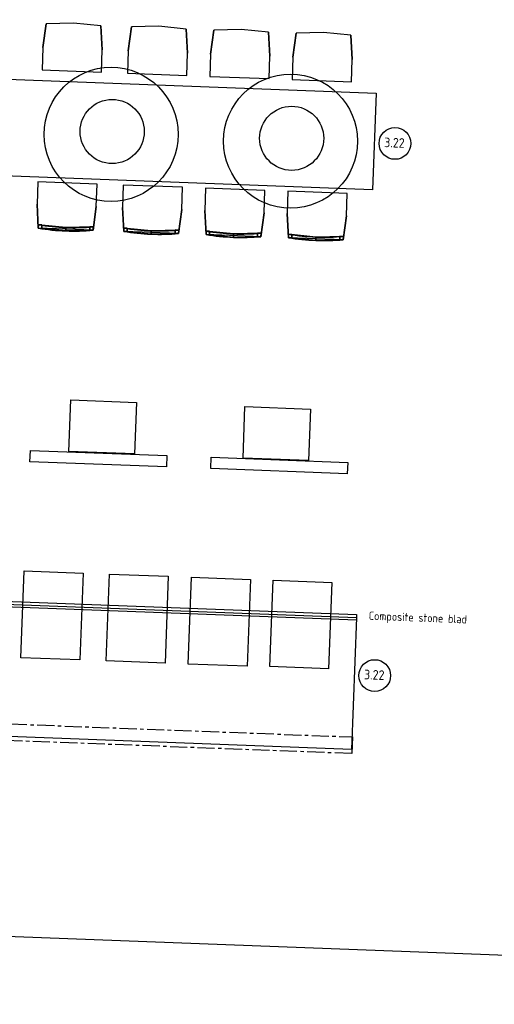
# Model space of a CAD drawing. Header units: millimetres. Extents: x 119024465 to 119292677, y 483022511 to 483148062.
# Tile 18 of 162: x 119099917 to 119103374, y 483022511 to 483029673. Entities that reach past the tile are written whole.
import ezdxf

# ---------------------------------------------------------------- set-up
doc = ezdxf.new("R2010")
doc.units = ezdxf.units.MM
doc.header["$LTSCALE"] = 100
doc.linetypes.add('CENTER', pattern=[2, 1.25, -0.25, 0.25, -0.25])
for name, color, linetype in [('200-2D', 1, 'CONTINUOUS'), ('2000', 7, 'CONTINUOUS'), ('204 tekst fdstp', 255, 'CONTINUOUS'), ('205', 1, 'CENTER'), ('2D_PLAN', 7, 'CONTINUOUS'), ('650', 7, 'CONTINUOUS'), ('DINING_CHAIR', 33, 'CONTINUOUS')]:
    doc.layers.add(name, color=color, linetype=linetype)
doc.styles.add('BURO-012', font='iso.shx', dxfattribs={"height": 1.2})

msp = doc.modelspace()

# ---------------------------------------------------------------- linework, layer by layer
at = {"layer": '200-2D'}
for points in [[(119096409.1, 483028665.7), (119096435.8, 483029369.5), (119102514.4, 483029138.9), (119102487.7, 483028435.1)], [(119096254.7, 483024595.4), (119096291.1, 483025555.5), (119102369.7, 483025324.9), (119102333.3, 483024364.8)]]:
    msp.add_lwpolyline(points, close=True, dxfattribs=at)
at = {"layer": '204 tekst fdstp'}
for centre, radius in [((119100583.1, 483028839.1), 487.9), ((119101890.2, 483028789.5), 487.9), ((119100591, 483028860), 233.3), ((119101898.1, 483028810.5), 233.3), ((119102649.9, 483028773.1), 115.6), ((119102503.1, 483024902.3), 115.6)]:
    msp.add_circle(centre, radius, dxfattribs=at)
at = {"layer": '205'}
msp.add_lwpolyline([(119096248.1, 483024686.8), (119102341.1, 483024455.7), (119102336.5, 483024334.7), (119096243.5, 483024565.8)], close=True, dxfattribs=at)
at = {"layer": '2D_PLAN'}
for p, q in [((119100086.7, 483029469.9), (119100109.4, 483029644.1)), ((119100509.1, 483029629), (119100518.5, 483029453.5)), ((119100708.4, 483029446.3), (119100731.1, 483029620.5)), ((119101130.8, 483029605.4), (119101140.3, 483029429.9)), ((119101308, 483029423.5), (119101330.7, 483029597.8)), ((119101730.4, 483029582.6), (119101739.8, 483029407.2)), ((119101907.6, 483029400.8), (119101930.3, 483029575.1)), ((119102330, 483029559.9), (119102339.4, 483029384.4)), ((119100052.9, 483028156.4), (119100043.5, 483028331.9)), ((119100475.3, 483028315.5), (119100452.6, 483028141.2)), ((119100674.7, 483028132.8), (119100665.3, 483028308.3)), ((119101097.1, 483028291.9), (119101074.4, 483028117.6)), ((119101274.3, 483028110.1), (119101264.8, 483028285.6)), ((119101696.7, 483028269.2), (119101674, 483028094.9)), ((119101873.8, 483028087.3), (119101864.4, 483028262.8)), ((119102296.2, 483028246.4), (119102273.5, 483028072.2)), ((119100052.9, 483028156.4), (119100053.9, 483028181.4)), ((119100453.6, 483028166.2), (119100452.6, 483028141.2)), ((119100674.7, 483028132.8), (119100675.6, 483028157.8)), ((119101075.3, 483028142.6), (119101074.4, 483028117.6)), ((119101274.3, 483028110.1), (119101275.2, 483028135.1)), ((119101674.9, 483028119.9), (119101674, 483028094.9)), ((119101873.8, 483028087.3), (119101874.8, 483028112.3)), ((119102274.5, 483028097.1), (119102273.5, 483028072.2))]:
    msp.add_line(p, q, dxfattribs=at)
for centre in [(119100313.2, 483029741.4), (119100314.1, 483029766.4), (119100934.9, 483029717.8), (119100935.9, 483029742.8), (119101535.5, 483029720.1), (119101534.5, 483029695.1), (119102134.1, 483029672.4), (119102135, 483029697.3)]:
    msp.add_arc(centre, 1606.2, 260.67523, 274.98057, dxfattribs=at)
at = {"layer": '650'}
for points in [[(119088811.4, 483031603), (119113108.1, 483030681.4), (119112798.2, 483022511), (119088501.5, 483023432.5)], [(119100290.5, 483026907.4), (119100767.1, 483026889.3), (119100752.9, 483026514.3), (119100276.3, 483026532.4)], [(119101558.1, 483026859.3), (119102034.8, 483026841.2), (119102020.5, 483026466.2), (119101543.9, 483026484.3)], [(119099995.4, 483026540), (119100989.8, 483026502.3), (119100986.7, 483026419.8), (119099992.2, 483026457.6)], [(119101312.1, 483026490.1), (119102306.6, 483026452.4), (119102303.4, 483026369.9), (119101309, 483026407.6)], [(119099950.3, 483025664.6), (119100378.8, 483025648.3), (119100354.8, 483025015.9), (119099926.4, 483025032.2)], [(119100571.4, 483025641), (119100999.8, 483025624.8), (119100975.8, 483024992.4), (119100547.4, 483025008.6)], [(119101168.8, 483025618.4), (119101597.3, 483025602.1), (119101573.3, 483024969.7), (119101144.8, 483024986)], [(119096267.7, 483025577.2), (119102371.1, 483025345.7), (119102369.6, 483025305.3), (119096266.1, 483025536.8)], [(119101762.3, 483025595.9), (119102190.8, 483025579.6), (119102167, 483024951.2), (119101738.5, 483024967.4)]]:
    msp.add_lwpolyline(points, close=True, dxfattribs=at)
at = {"layer": 'DINING_CHAIR'}
for points in [[(119100518.5, 483029453.5, 450), (119100509.1, 483029629, 450), (119100309.7, 483029649, 450), (119100109.4, 483029644.1, 450), (119100086.7, 483029469.9, 450), (119100080.5, 483029307.5, 450), (119100512.3, 483029291.1, 450)], [(119100518.5, 483029453.5, 425), (119100509.1, 483029629, 425), (119100309.7, 483029649, 425), (119100109.4, 483029644.1, 425), (119100086.7, 483029469.9, 425), (119100080.5, 483029307.5, 425), (119100512.3, 483029291.1, 425)], [(119101140.3, 483029429.9, 450), (119101130.8, 483029605.4, 450), (119100931.4, 483029625.5, 450), (119100731.1, 483029620.5, 450), (119100708.4, 483029446.3, 450), (119100702.3, 483029283.9, 450), (119101134.1, 483029267.5, 450)], [(119101140.3, 483029429.9, 425), (119101130.8, 483029605.4, 425), (119100931.4, 483029625.5, 425), (119100731.1, 483029620.5, 425), (119100708.4, 483029446.3, 425), (119100702.3, 483029283.9, 425), (119101134.1, 483029267.5, 425)], [(119101739.8, 483029407.2, 425), (119101730.4, 483029582.6, 425), (119101531, 483029602.7, 425), (119101330.7, 483029597.8, 425), (119101308, 483029423.5, 425), (119101301.8, 483029261.2, 425), (119101733.7, 483029244.8, 425)], [(119101739.8, 483029407.2, 450), (119101730.4, 483029582.6, 450), (119101531, 483029602.7, 450), (119101330.7, 483029597.8, 450), (119101308, 483029423.5, 450), (119101301.8, 483029261.2, 450), (119101733.7, 483029244.8, 450)], [(119102339.4, 483029384.4, 425), (119102330, 483029559.9, 425), (119102130.6, 483029580, 425), (119101930.3, 483029575.1, 425), (119101907.6, 483029400.8, 425), (119101901.4, 483029238.4, 425), (119102333.2, 483029222, 425)], [(119102339.4, 483029384.4, 450), (119102330, 483029559.9, 450), (119102130.6, 483029580, 450), (119101930.3, 483029575.1, 450), (119101907.6, 483029400.8, 450), (119101901.4, 483029238.4, 450), (119102333.2, 483029222, 450)], [(119100043.5, 483028331.9, 425), (119100052.9, 483028156.4, 425), (119100252.3, 483028136.3, 425), (119100452.6, 483028141.2, 425), (119100475.3, 483028315.5, 425), (119100481.5, 483028477.9, 425), (119100049.7, 483028494.3, 425)], [(119100043.5, 483028331.9, 450), (119100052.9, 483028156.4, 450), (119100252.3, 483028136.3, 450), (119100452.6, 483028141.2, 450), (119100475.3, 483028315.5, 450), (119100481.5, 483028477.9, 450), (119100049.7, 483028494.3, 450)], [(119100665.3, 483028308.3, 425), (119100674.7, 483028132.8, 425), (119100874.1, 483028112.7, 425), (119101074.4, 483028117.6, 425), (119101097.1, 483028291.9, 425), (119101103.2, 483028454.3, 425), (119100671.4, 483028470.7, 425)], [(119100665.3, 483028308.3, 450), (119100674.7, 483028132.8, 450), (119100874.1, 483028112.7, 450), (119101074.4, 483028117.6, 450), (119101097.1, 483028291.9, 450), (119101103.2, 483028454.3, 450), (119100671.4, 483028470.7, 450)], [(119101264.8, 483028285.6, 425), (119101274.3, 483028110.1, 425), (119101473.6, 483028090, 425), (119101674, 483028094.9, 425), (119101696.7, 483028269.2, 425), (119101702.8, 483028431.6, 425), (119101271, 483028447.9, 425)], [(119101264.8, 483028285.6, 450), (119101274.3, 483028110.1, 450), (119101473.6, 483028090, 450), (119101674, 483028094.9, 450), (119101696.7, 483028269.2, 450), (119101702.8, 483028431.6, 450), (119101271, 483028447.9, 450)], [(119101864.4, 483028262.8, 425), (119101873.8, 483028087.3, 425), (119102073.2, 483028067.3, 425), (119102273.5, 483028072.2, 425), (119102296.2, 483028246.4, 425), (119102302.4, 483028408.8, 425), (119101870.6, 483028425.2, 425)], [(119101864.4, 483028262.8, 450), (119101873.8, 483028087.3, 450), (119102073.2, 483028067.3, 450), (119102273.5, 483028072.2, 450), (119102296.2, 483028246.4, 450), (119102302.4, 483028408.8, 450), (119101870.6, 483028425.2, 450)], [(119100452.6, 483028141.2, 875), (119100452.6, 483028141.2, 450), (119100252.3, 483028136.3, 450), (119100052.9, 483028156.4, 450), (119100052.9, 483028156.4, 875), (119100252.3, 483028136.3, 875)], [(119100453.6, 483028166.2, 875), (119100453.6, 483028166.2, 450), (119100253.3, 483028161.3, 450), (119100053.9, 483028181.4, 450), (119100053.9, 483028181.4, 875), (119100253.3, 483028161.3, 875)], [(119101074.4, 483028117.6, 875), (119101074.4, 483028117.6, 450), (119100874.1, 483028112.7, 450), (119100674.7, 483028132.8, 450), (119100674.7, 483028132.8, 875), (119100874.1, 483028112.7, 875)], [(119101075.3, 483028142.6, 875), (119101075.3, 483028142.6, 450), (119100875, 483028137.7, 450), (119100675.6, 483028157.8, 450), (119100675.6, 483028157.8, 875), (119100875, 483028137.7, 875)], [(119101674.9, 483028119.9, 875), (119101674.9, 483028119.9, 450), (119101474.6, 483028115, 450), (119101275.2, 483028135.1, 450), (119101275.2, 483028135.1, 875), (119101474.6, 483028115, 875)], [(119101674, 483028094.9, 875), (119101674, 483028094.9, 450), (119101473.6, 483028090, 450), (119101274.3, 483028110.1, 450), (119101274.3, 483028110.1, 875), (119101473.6, 483028090, 875)], [(119102273.5, 483028072.2, 875), (119102273.5, 483028072.2, 450), (119102073.2, 483028067.3, 450), (119101873.8, 483028087.3, 450), (119101873.8, 483028087.3, 875), (119102073.2, 483028067.3, 875)], [(119102274.5, 483028097.1, 875), (119102274.5, 483028097.1, 450), (119102074.2, 483028092.2, 450), (119101874.8, 483028112.3, 450), (119101874.8, 483028112.3, 875), (119102074.2, 483028092.2, 875)]]:
    msp.add_polyline3d(points, close=True, dxfattribs=at)
for points, invisible_edges in [([(119100086.7, 483029469.9, 450), (119100518.5, 483029453.5, 450), (119100509.1, 483029629, 450), (119100109.4, 483029644.1, 450)], 5), ([(119100708.4, 483029446.3, 450), (119101140.3, 483029429.9, 450), (119101130.8, 483029605.4, 450), (119100731.1, 483029620.5, 450)], 5), ([(119101308, 483029423.5, 450), (119101739.8, 483029407.2, 450), (119101730.4, 483029582.6, 450), (119101330.7, 483029597.8, 450)], 5), ([(119101907.6, 483029400.8, 450), (119102339.4, 483029384.4, 450), (119102330, 483029559.9, 450), (119101930.3, 483029575.1, 450)], 5), ([(119100475.3, 483028315.5, 425), (119100452.6, 483028141.2, 425), (119100052.9, 483028156.4, 425), (119100043.5, 483028331.9, 425)], 13), ([(119100475.3, 483028315.5, 450), (119100043.5, 483028331.9, 450), (119100052.9, 483028156.4, 450), (119100452.6, 483028141.2, 450)], 5), ([(119101097.1, 483028291.9, 425), (119101074.4, 483028117.6, 425), (119100674.7, 483028132.8, 425), (119100665.3, 483028308.3, 425)], 13), ([(119101097.1, 483028291.9, 450), (119100665.3, 483028308.3, 450), (119100674.7, 483028132.8, 450), (119101074.4, 483028117.6, 450)], 5), ([(119101696.7, 483028269.2, 425), (119101674, 483028094.9, 425), (119101274.3, 483028110.1, 425), (119101264.8, 483028285.6, 425)], 13), ([(119101696.7, 483028269.2, 450), (119101264.8, 483028285.6, 450), (119101274.3, 483028110.1, 450), (119101674, 483028094.9, 450)], 5), ([(119102296.2, 483028246.4, 425), (119102273.5, 483028072.2, 425), (119101873.8, 483028087.3, 425), (119101864.4, 483028262.8, 425)], 13), ([(119102296.2, 483028246.4, 450), (119101864.4, 483028262.8, 450), (119101873.8, 483028087.3, 450), (119102273.5, 483028072.2, 450)], 5), ([(119100053.9, 483028181.4, 875), (119100052.9, 483028156.4, 875), (119100252.3, 483028136.3, 875), (119100253.3, 483028161.3, 875)], 4), ([(119100452.6, 483028141.2, 425), (119100252.3, 483028136.3, 425), (119100052.9, 483028156.4, 425), (119100452.6, 483028141.2, 425)], 4), ([(119100252.3, 483028136.3, 875), (119100052.9, 483028156.4, 875), (119100052.9, 483028156.4, 450), (119100252.3, 483028136.3, 450)], 9), ([(119100452.6, 483028141.2, 450), (119100252.3, 483028136.3, 450), (119100052.9, 483028156.4, 450), (119100452.6, 483028141.2, 450)], 4), ([(119100253.3, 483028161.3, 875), (119100253.3, 483028161.3, 450), (119100053.9, 483028181.4, 450), (119100053.9, 483028181.4, 875)], 1), ([(119100453.6, 483028166.2, 875), (119100253.3, 483028161.3, 875), (119100252.3, 483028136.3, 875), (119100452.6, 483028141.2, 875)], 2), ([(119100452.6, 483028141.2, 450), (119100452.6, 483028141.2, 875), (119100252.3, 483028136.3, 875), (119100252.3, 483028136.3, 450)], 6), ([(119100453.6, 483028166.2, 450), (119100253.3, 483028161.3, 450), (119100253.3, 483028161.3, 875), (119100453.6, 483028166.2, 875)], 2), ([(119100675.6, 483028157.8, 875), (119100674.7, 483028132.8, 875), (119100874.1, 483028112.7, 875), (119100875, 483028137.7, 875)], 4), ([(119101074.4, 483028117.6, 425), (119100874.1, 483028112.7, 425), (119100674.7, 483028132.8, 425), (119101074.4, 483028117.6, 425)], 4), ([(119100874.1, 483028112.7, 875), (119100674.7, 483028132.8, 875), (119100674.7, 483028132.8, 450), (119100874.1, 483028112.7, 450)], 9), ([(119101074.4, 483028117.6, 450), (119100874.1, 483028112.7, 450), (119100674.7, 483028132.8, 450), (119101074.4, 483028117.6, 450)], 4), ([(119100875, 483028137.7, 875), (119100875, 483028137.7, 450), (119100675.6, 483028157.8, 450), (119100675.6, 483028157.8, 875)], 1), ([(119101075.3, 483028142.6, 875), (119100875, 483028137.7, 875), (119100874.1, 483028112.7, 875), (119101074.4, 483028117.6, 875)], 2), ([(119101074.4, 483028117.6, 450), (119101074.4, 483028117.6, 875), (119100874.1, 483028112.7, 875), (119100874.1, 483028112.7, 450)], 6), ([(119101075.3, 483028142.6, 450), (119100875, 483028137.7, 450), (119100875, 483028137.7, 875), (119101075.3, 483028142.6, 875)], 2), ([(119101275.2, 483028135.1, 875), (119101274.3, 483028110.1, 875), (119101473.6, 483028090, 875), (119101474.6, 483028115, 875)], 4), ([(119101474.6, 483028115, 875), (119101474.6, 483028115, 450), (119101275.2, 483028135.1, 450), (119101275.2, 483028135.1, 875)], 1), ([(119101674.9, 483028119.9, 875), (119101474.6, 483028115, 875), (119101473.6, 483028090, 875), (119101674, 483028094.9, 875)], 2), ([(119101674.9, 483028119.9, 450), (119101474.6, 483028115, 450), (119101474.6, 483028115, 875), (119101674.9, 483028119.9, 875)], 2), ([(119101674, 483028094.9, 425), (119101473.6, 483028090, 425), (119101274.3, 483028110.1, 425), (119101674, 483028094.9, 425)], 4), ([(119101473.6, 483028090, 875), (119101274.3, 483028110.1, 875), (119101274.3, 483028110.1, 450), (119101473.6, 483028090, 450)], 9), ([(119101674, 483028094.9, 450), (119101473.6, 483028090, 450), (119101274.3, 483028110.1, 450), (119101674, 483028094.9, 450)], 4), ([(119101674, 483028094.9, 450), (119101674, 483028094.9, 875), (119101473.6, 483028090, 875), (119101473.6, 483028090, 450)], 6), ([(119101874.8, 483028112.3, 875), (119101873.8, 483028087.3, 875), (119102073.2, 483028067.3, 875), (119102074.2, 483028092.2, 875)], 4), ([(119102273.5, 483028072.2, 425), (119102073.2, 483028067.3, 425), (119101873.8, 483028087.3, 425), (119102273.5, 483028072.2, 425)], 4), ([(119102073.2, 483028067.3, 875), (119101873.8, 483028087.3, 875), (119101873.8, 483028087.3, 450), (119102073.2, 483028067.3, 450)], 9), ([(119102273.5, 483028072.2, 450), (119102073.2, 483028067.3, 450), (119101873.8, 483028087.3, 450), (119102273.5, 483028072.2, 450)], 4), ([(119102074.2, 483028092.2, 875), (119102074.2, 483028092.2, 450), (119101874.8, 483028112.3, 450), (119101874.8, 483028112.3, 875)], 1), ([(119102274.5, 483028097.1, 875), (119102074.2, 483028092.2, 875), (119102073.2, 483028067.3, 875), (119102273.5, 483028072.2, 875)], 2), ([(119102273.5, 483028072.2, 450), (119102273.5, 483028072.2, 875), (119102073.2, 483028067.3, 875), (119102073.2, 483028067.3, 450)], 6), ([(119102274.5, 483028097.1, 450), (119102074.2, 483028092.2, 450), (119102074.2, 483028092.2, 875), (119102274.5, 483028097.1, 875)], 2)]:
    msp.add_3dface(points, dxfattribs=dict(at, invisible_edges=invisible_edges))
for points in [[(119100109.4, 483029644.1, 425), (119100086.7, 483029469.9, 425), (119100086.7, 483029469.9, 450), (119100109.4, 483029644.1, 450)], [(119100518.5, 483029453.5, 425), (119100509.1, 483029629, 425), (119100509.1, 483029629, 450), (119100518.5, 483029453.5, 450)], [(119100731.1, 483029620.5, 425), (119100708.4, 483029446.3, 425), (119100708.4, 483029446.3, 450), (119100731.1, 483029620.5, 450)], [(119101140.3, 483029429.9, 425), (119101130.8, 483029605.4, 425), (119101130.8, 483029605.4, 450), (119101140.3, 483029429.9, 450)], [(119101330.7, 483029597.8, 425), (119101308, 483029423.5, 425), (119101308, 483029423.5, 450), (119101330.7, 483029597.8, 450)], [(119101739.8, 483029407.2, 425), (119101730.4, 483029582.6, 425), (119101730.4, 483029582.6, 450), (119101739.8, 483029407.2, 450)], [(119101930.3, 483029575.1, 425), (119101907.6, 483029400.8, 425), (119101907.6, 483029400.8, 450), (119101930.3, 483029575.1, 450)], [(119102339.4, 483029384.4, 425), (119102330, 483029559.9, 425), (119102330, 483029559.9, 450), (119102339.4, 483029384.4, 450)], [(119100043.5, 483028331.9, 425), (119100052.9, 483028156.4, 425), (119100052.9, 483028156.4, 450), (119100043.5, 483028331.9, 450)], [(119100452.6, 483028141.2, 425), (119100475.3, 483028315.5, 425), (119100475.3, 483028315.5, 450), (119100452.6, 483028141.2, 450)], [(119100665.3, 483028308.3, 425), (119100674.7, 483028132.8, 425), (119100674.7, 483028132.8, 450), (119100665.3, 483028308.3, 450)], [(119101074.4, 483028117.6, 425), (119101097.1, 483028291.9, 425), (119101097.1, 483028291.9, 450), (119101074.4, 483028117.6, 450)], [(119101264.8, 483028285.6, 425), (119101274.3, 483028110.1, 425), (119101274.3, 483028110.1, 450), (119101264.8, 483028285.6, 450)], [(119101674, 483028094.9, 425), (119101696.7, 483028269.2, 425), (119101696.7, 483028269.2, 450), (119101674, 483028094.9, 450)], [(119101864.4, 483028262.8, 425), (119101873.8, 483028087.3, 425), (119101873.8, 483028087.3, 450), (119101864.4, 483028262.8, 450)], [(119102273.5, 483028072.2, 425), (119102296.2, 483028246.4, 425), (119102296.2, 483028246.4, 450), (119102273.5, 483028072.2, 450)], [(119100053.9, 483028181.4, 450), (119100052.9, 483028156.4, 450), (119100052.9, 483028156.4, 875), (119100053.9, 483028181.4, 875)], [(119100053.9, 483028181.4, 425), (119100052.9, 483028156.4, 425), (119100077.9, 483028155.4, 425), (119100078.9, 483028180.4, 425)], [(119100053.9, 483028181.4), (119100078.9, 483028180.4), (119100077.9, 483028155.4), (119100052.9, 483028156.4)], [(119100053.9, 483028181.4, 425), (119100053.9, 483028181.4), (119100052.9, 483028156.4), (119100052.9, 483028156.4, 425)], [(119100253.3, 483028161.3, 450), (119100053.9, 483028181.4, 450), (119100052.9, 483028156.4, 450), (119100252.3, 483028136.3, 450)], [(119100052.9, 483028156.4, 425), (119100052.9, 483028156.4), (119100077.9, 483028155.4), (119100077.9, 483028155.4, 425)], [(119100052.9, 483028156.4, 425), (119100252.3, 483028136.3, 425), (119100252.3, 483028136.3, 450), (119100052.9, 483028156.4, 450)], [(119100053.9, 483028181.4, 425), (119100078.9, 483028180.4, 425), (119100078.9, 483028180.4), (119100053.9, 483028181.4)], [(119100078.9, 483028180.4, 425), (119100077.9, 483028155.4, 425), (119100077.9, 483028155.4), (119100078.9, 483028180.4)], [(119100453.6, 483028166.2, 450), (119100253.3, 483028161.3, 450), (119100252.3, 483028136.3, 450), (119100452.6, 483028141.2, 450)], [(119100252.3, 483028136.3, 425), (119100452.6, 483028141.2, 425), (119100452.6, 483028141.2, 450), (119100252.3, 483028136.3, 450)], [(119100428.6, 483028167.2, 425), (119100427.7, 483028142.2, 425), (119100452.6, 483028141.2, 425), (119100453.6, 483028166.2, 425)], [(119100428.6, 483028167.2), (119100453.6, 483028166.2), (119100452.6, 483028141.2), (119100427.7, 483028142.2)], [(119100428.6, 483028167.2, 425), (119100428.6, 483028167.2), (119100427.7, 483028142.2), (119100427.7, 483028142.2, 425)], [(119100427.7, 483028142.2, 425), (119100427.7, 483028142.2), (119100452.6, 483028141.2), (119100452.6, 483028141.2, 425)], [(119100428.6, 483028167.2, 425), (119100453.6, 483028166.2, 425), (119100453.6, 483028166.2), (119100428.6, 483028167.2)], [(119100453.6, 483028166.2, 875), (119100452.6, 483028141.2, 875), (119100452.6, 483028141.2, 450), (119100453.6, 483028166.2, 450)], [(119100453.6, 483028166.2, 425), (119100452.6, 483028141.2, 425), (119100452.6, 483028141.2), (119100453.6, 483028166.2)], [(119100675.6, 483028157.8, 450), (119100674.7, 483028132.8, 450), (119100674.7, 483028132.8, 875), (119100675.6, 483028157.8, 875)], [(119100675.6, 483028157.8, 425), (119100674.7, 483028132.8, 425), (119100699.7, 483028131.9, 425), (119100700.6, 483028156.8, 425)], [(119100675.6, 483028157.8), (119100700.6, 483028156.8), (119100699.7, 483028131.9), (119100674.7, 483028132.8)], [(119100675.6, 483028157.8, 425), (119100675.6, 483028157.8), (119100674.7, 483028132.8), (119100674.7, 483028132.8, 425)], [(119100875, 483028137.7, 450), (119100675.6, 483028157.8, 450), (119100674.7, 483028132.8, 450), (119100874.1, 483028112.7, 450)], [(119100674.7, 483028132.8, 425), (119100674.7, 483028132.8), (119100699.7, 483028131.9), (119100699.7, 483028131.9, 425)], [(119100674.7, 483028132.8, 425), (119100874.1, 483028112.7, 425), (119100874.1, 483028112.7, 450), (119100674.7, 483028132.8, 450)], [(119100675.6, 483028157.8, 425), (119100700.6, 483028156.8, 425), (119100700.6, 483028156.8), (119100675.6, 483028157.8)], [(119100700.6, 483028156.8, 425), (119100699.7, 483028131.9, 425), (119100699.7, 483028131.9), (119100700.6, 483028156.8)], [(119101075.3, 483028142.6, 450), (119100875, 483028137.7, 450), (119100874.1, 483028112.7, 450), (119101074.4, 483028117.6, 450)], [(119100874.1, 483028112.7, 425), (119101074.4, 483028117.6, 425), (119101074.4, 483028117.6, 450), (119100874.1, 483028112.7, 450)], [(119101050.4, 483028143.6, 425), (119101049.4, 483028118.6, 425), (119101074.4, 483028117.6, 425), (119101075.3, 483028142.6, 425)], [(119101050.4, 483028143.6), (119101075.3, 483028142.6), (119101074.4, 483028117.6), (119101049.4, 483028118.6)], [(119101050.4, 483028143.6, 425), (119101050.4, 483028143.6), (119101049.4, 483028118.6), (119101049.4, 483028118.6, 425)], [(119101049.4, 483028118.6, 425), (119101049.4, 483028118.6), (119101074.4, 483028117.6), (119101074.4, 483028117.6, 425)], [(119101050.4, 483028143.6, 425), (119101075.3, 483028142.6, 425), (119101075.3, 483028142.6), (119101050.4, 483028143.6)], [(119101075.3, 483028142.6, 875), (119101074.4, 483028117.6, 875), (119101074.4, 483028117.6, 450), (119101075.3, 483028142.6, 450)], [(119101075.3, 483028142.6, 425), (119101074.4, 483028117.6, 425), (119101074.4, 483028117.6), (119101075.3, 483028142.6)], [(119101275.2, 483028135.1, 450), (119101274.3, 483028110.1, 450), (119101274.3, 483028110.1, 875), (119101275.2, 483028135.1, 875)], [(119101275.2, 483028135.1, 425), (119101274.3, 483028110.1, 425), (119101299.2, 483028109.1, 425), (119101300.2, 483028134.1, 425)], [(119101275.2, 483028135.1), (119101300.2, 483028134.1), (119101299.2, 483028109.1), (119101274.3, 483028110.1)], [(119101275.2, 483028135.1, 425), (119101275.2, 483028135.1), (119101274.3, 483028110.1), (119101274.3, 483028110.1, 425)], [(119101474.6, 483028115, 450), (119101275.2, 483028135.1, 450), (119101274.3, 483028110.1, 450), (119101473.6, 483028090, 450)], [(119101275.2, 483028135.1, 425), (119101300.2, 483028134.1, 425), (119101300.2, 483028134.1), (119101275.2, 483028135.1)], [(119101300.2, 483028134.1, 425), (119101299.2, 483028109.1, 425), (119101299.2, 483028109.1), (119101300.2, 483028134.1)], [(119101674.9, 483028119.9, 450), (119101474.6, 483028115, 450), (119101473.6, 483028090, 450), (119101674, 483028094.9, 450)], [(119101649.9, 483028120.8, 425), (119101649, 483028095.9, 425), (119101674, 483028094.9, 425), (119101674.9, 483028119.9, 425)], [(119101649.9, 483028120.8), (119101674.9, 483028119.9), (119101674, 483028094.9), (119101649, 483028095.9)], [(119101649.9, 483028120.8, 425), (119101649.9, 483028120.8), (119101649, 483028095.9), (119101649, 483028095.9, 425)], [(119101649.9, 483028120.8, 425), (119101674.9, 483028119.9, 425), (119101674.9, 483028119.9), (119101649.9, 483028120.8)], [(119101674.9, 483028119.9, 875), (119101674, 483028094.9, 875), (119101674, 483028094.9, 450), (119101674.9, 483028119.9, 450)], [(119101674.9, 483028119.9, 425), (119101674, 483028094.9, 425), (119101674, 483028094.9), (119101674.9, 483028119.9)], [(119101274.3, 483028110.1, 425), (119101274.3, 483028110.1), (119101299.2, 483028109.1), (119101299.2, 483028109.1, 425)], [(119101274.3, 483028110.1, 425), (119101473.6, 483028090, 425), (119101473.6, 483028090, 450), (119101274.3, 483028110.1, 450)], [(119101473.6, 483028090, 425), (119101674, 483028094.9, 425), (119101674, 483028094.9, 450), (119101473.6, 483028090, 450)], [(119101649, 483028095.9, 425), (119101649, 483028095.9), (119101674, 483028094.9), (119101674, 483028094.9, 425)], [(119101874.8, 483028112.3, 450), (119101873.8, 483028087.3, 450), (119101873.8, 483028087.3, 875), (119101874.8, 483028112.3, 875)], [(119101874.8, 483028112.3, 425), (119101873.8, 483028087.3, 425), (119101898.8, 483028086.4, 425), (119101899.8, 483028111.4, 425)], [(119101874.8, 483028112.3), (119101899.8, 483028111.4), (119101898.8, 483028086.4), (119101873.8, 483028087.3)], [(119101874.8, 483028112.3, 425), (119101874.8, 483028112.3), (119101873.8, 483028087.3), (119101873.8, 483028087.3, 425)], [(119102074.2, 483028092.2, 450), (119101874.8, 483028112.3, 450), (119101873.8, 483028087.3, 450), (119102073.2, 483028067.3, 450)], [(119101873.8, 483028087.3, 425), (119101873.8, 483028087.3), (119101898.8, 483028086.4), (119101898.8, 483028086.4, 425)], [(119101873.8, 483028087.3, 425), (119102073.2, 483028067.3, 425), (119102073.2, 483028067.3, 450), (119101873.8, 483028087.3, 450)], [(119101874.8, 483028112.3, 425), (119101899.8, 483028111.4, 425), (119101899.8, 483028111.4), (119101874.8, 483028112.3)], [(119101899.8, 483028111.4, 425), (119101898.8, 483028086.4, 425), (119101898.8, 483028086.4), (119101899.8, 483028111.4)], [(119102274.5, 483028097.1, 450), (119102074.2, 483028092.2, 450), (119102073.2, 483028067.3, 450), (119102273.5, 483028072.2, 450)], [(119102073.2, 483028067.3, 425), (119102273.5, 483028072.2, 425), (119102273.5, 483028072.2, 450), (119102073.2, 483028067.3, 450)], [(119102249.5, 483028098.1, 425), (119102248.6, 483028073.1, 425), (119102273.5, 483028072.2, 425), (119102274.5, 483028097.1, 425)], [(119102249.5, 483028098.1), (119102274.5, 483028097.1), (119102273.5, 483028072.2), (119102248.6, 483028073.1)], [(119102249.5, 483028098.1, 425), (119102249.5, 483028098.1), (119102248.6, 483028073.1), (119102248.6, 483028073.1, 425)], [(119102248.6, 483028073.1, 425), (119102248.6, 483028073.1), (119102273.5, 483028072.2), (119102273.5, 483028072.2, 425)], [(119102249.5, 483028098.1, 425), (119102274.5, 483028097.1, 425), (119102274.5, 483028097.1), (119102249.5, 483028098.1)], [(119102274.5, 483028097.1, 875), (119102273.5, 483028072.2, 875), (119102273.5, 483028072.2, 450), (119102274.5, 483028097.1, 450)], [(119102274.5, 483028097.1, 425), (119102273.5, 483028072.2, 425), (119102273.5, 483028072.2), (119102274.5, 483028097.1)]]:
    msp.add_3dface(points, dxfattribs=at)

# ---------------------------------------------------------------- texts
at = {"layer": '2000', "insert": (119102460.7, 483025368.4), "char_height": 60, "attachment_point": 1, "rotation": 357.8279, "style": 'BURO-012'}
msp.add_mtext_dynamic_manual_height_columns('Composite stone blad', width=10262.99, gutter_width=6, heights=[0], dxfattribs=at)
at = {"layer": '204 tekst fdstp', "char_height": 70, "attachment_point": 1, "rotation": 357.8279, "style": 'BURO-012'}
for insert in [(119102573.5, 483028816.3), (119102426.7, 483024945.5)]:
    msp.add_mtext_dynamic_manual_height_columns('3.22', width=500.617, gutter_width=6, heights=[0], dxfattribs=dict(at, insert=insert))

doc.saveas('drawing.dxf')
